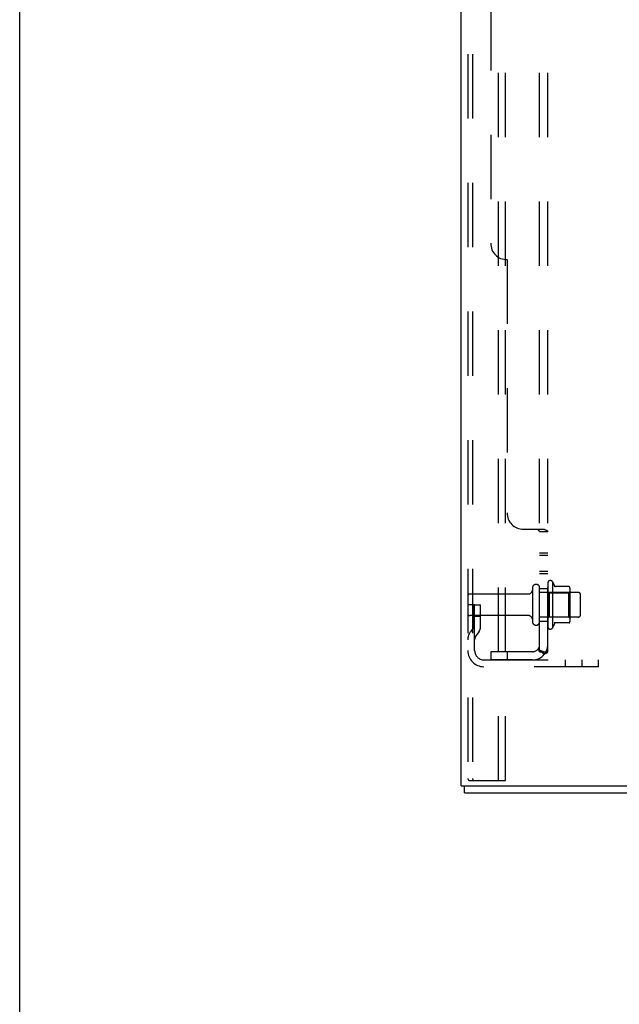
# Model space of a CAD drawing. Header units: inches. Extents: x 0 to 179, y 0 to 116.
# Tile 1 of 234: x 0 to 9, y 30 to 45. Entities that reach past the tile are written whole.
import ezdxf

# ---------------------------------------------------------------- set-up
doc = ezdxf.new("R2010")
doc.units = ezdxf.units.IN
doc.header["$LTSCALE"] = 9.842105
doc.header["$MEASUREMENT"] = 0
doc.linetypes.add('HIDDEN', pattern=[0.2, 0.1, -0.1])
doc.layers.get('0').update_dxf_attribs({"linetype": 'CONTINUOUS'})
doc.layers.add('DEFAULT_2', color=8, linetype='HIDDEN')
doc.layers.add('SUBPANEL', color=7, linetype='CONTINUOUS')

msp = doc.modelspace()

# ---------------------------------------------------------------- linework, layer by layer
at = {"color": 7, "linetype": 'Continuous'}
for p, q in [((0, 0), (0, 115.789)), ((6.81, 33.375), (6.81, 33.479)), ((6.81, 33.375), (18.706, 33.375))]:
    msp.add_line(p, q, dxfattribs=at)
at = {"color": 3, "linetype": 'Continuous'}
for q in [(6.758, 84.448), (18.758, 33.479)]:
    msp.add_line((6.758, 33.479), q, dxfattribs=at)
at = {"layer": 'DEFAULT_2', "color": 8, "linetype": 'HIDDEN'}
for p, q in [((6.862, 84.043), (6.862, 33.593)), ((6.935, 84.043), (6.935, 33.593)), ((7.333, 33.563), (7.333, 84.073)), ((7.437, 33.563), (7.437, 84.073)), ((7.852, 36.508), (7.852, 35.993)), ((7.962, 35.993), (7.962, 36.508)), ((8.087, 36.584), (8.087, 35.916)), ((8.157, 36.606), (8.157, 35.895)), ((8.412, 36.528), (8.185, 36.528)), ((8.423, 36.506), (8.423, 35.995)), ((7.789, 36.415), (6.892, 36.415)), ((8.557, 36.438), (7.962, 36.438)), ((8.107, 36.434), (8.087, 36.454)), ((8.107, 36.434), (8.403, 36.434)), ((8.107, 36.434), (8.107, 36.067)), ((8.403, 36.434), (8.423, 36.454)), ((8.403, 36.434), (8.403, 36.067)), ((8.587, 36.093), (8.587, 36.408)), ((6.966, 36.25), (6.862, 36.25)), ((6.952, 35.91), (6.952, 36.25)), ((6.966, 36.25), (7.056, 36.25)), ((6.966, 35.549), (6.966, 36.25)), ((7.056, 35.91), (7.056, 36.25)), ((7.789, 36.085), (6.892, 36.085)), ((6.952, 36.075), (7.056, 36.075)), ((8.557, 36.063), (7.962, 36.063)), ((8.107, 36.067), (8.087, 36.047)), ((8.107, 36.067), (8.403, 36.067)), ((8.403, 36.067), (8.423, 36.047)), ((6.95, 35.904), (6.901, 35.836)), ((8.412, 35.973), (8.185, 35.973)), ((7.034, 35.843), (6.986, 35.775)), ((7.108, 35.407), (8.862, 35.407)), ((8.862, 35.303), (7.108, 35.303)), ((8.359, 35.303), (8.359, 35.407)), ((8.615, 35.303), (8.615, 35.407)), ((8.862, 35.303), (8.862, 35.407)), ((6.883, 33.563), (6.957, 33.563)), ((6.957, 33.563), (7.437, 33.563))]:
    msp.add_line(p, q, dxfattribs=at)
for points in [[(6.862, 33.593), (6.863, 33.585), (6.865, 33.578), (6.868, 33.572), (6.873, 33.567), (6.877, 33.564), (6.883, 33.563)], [(6.935, 33.593), (6.936, 33.585), (6.938, 33.578), (6.942, 33.572), (6.946, 33.567), (6.951, 33.564), (6.957, 33.563)]]:
    msp.add_lwpolyline(points, dxfattribs=at)
for centre, radius, start, end in [((8.125, 36.584), 0.0384, 34.4497, 180), ((7.789, 36.478), 0.0625, 270, 360), ((7.907, 36.508), 0.055, 0, 180), ((7.557, 36.25), 0.698, 23.9679, 30.6631), ((8.203, 36.538), 0.01, 203.9679, 270), ((8.412, 36.518), 0.01, 5.1938, 90), ((8.282, 36.506), 0.141, 0, 5.2081), ((6.892, 36.385), 0.03, 90, 180), ((8.557, 36.408), 0.03, 0, 90), ((6.892, 36.115), 0.03, 180, 270), ((7.789, 36.023), 0.0625, 0, 90), ((8.557, 36.093), 0.03, 270, 360), ((6.942, 35.91), 0.01, 324.2461, 360), ((6.942, 35.91), 0.114, 324.2461, 360), ((7.907, 35.993), 0.055, 180, 360), ((8.125, 35.916), 0.0384, 180, 325.5503), ((7.557, 36.25), 0.698, 329.3369, 336.0321), ((8.203, 35.963), 0.01, 90, 156.0321), ((8.412, 35.983), 0.01, 270, 354.8062), ((8.282, 35.995), 0.141, 354.7919, 360), ((7.07, 35.715), 0.208, 144.2461, 180), ((7.07, 35.715), 0.104, 144.2461, 180), ((7.108, 35.549), 0.246, 180, 270), ((7.108, 35.549), 0.142, 180, 270)]:
    msp.add_arc(centre, radius, start, end, dxfattribs=at)
at = {"layer": 'SUBPANEL', "color": 8, "linetype": 'HIDDEN'}
for p, q in [((7.962, 35.532), (7.962, 79.219)), ((8.087, 35.532), (8.087, 79.219)), ((7.212, 72.969), (7.212, 41.782)), ((7.462, 41.532), (7.462, 37.657)), ((7.712, 37.407), (8.033, 37.407)), ((7.949, 37.386), (7.951, 37.384)), ((7.962, 37.371), (8.087, 37.371)), ((8.033, 37.407), (8.035, 37.405)), ((8.037, 37.403), (8.04, 37.402)), ((7.962, 37.046), (8.087, 37.046)), ((7.962, 37.01), (8.087, 37.01)), ((7.962, 36.765), (8.087, 36.765)), ((7.962, 36.729), (8.087, 36.729)), ((7.962, 36.5), (8.087, 36.5)), ((7.962, 36), (8.087, 36)), ((8.033, 35.493), (7.936, 35.572)), ((7.85, 35.532), (7.212, 35.532)), ((7.212, 35.532), (7.212, 35.407)), ((7.462, 35.532), (7.462, 35.407)), ((7.961, 35.552), (7.962, 35.551)), ((7.962, 35.532), (8.087, 35.532)), ((7.85, 35.407), (7.212, 35.407))]:
    msp.add_line(p, q, dxfattribs=at)
for points in [[(7.936, 37.407), (7.936, 37.405), (7.936, 37.403), (7.936, 37.402), (7.936, 37.4), (7.936, 37.399), (7.937, 37.398), (7.938, 37.396), (7.939, 37.395), (7.94, 37.393), (7.941, 37.392), (7.942, 37.391), (7.944, 37.389), (7.946, 37.388), (7.947, 37.387), (7.949, 37.386)], [(7.936, 37.405), (7.936, 37.403), (7.936, 37.402), (7.936, 37.4), (7.936, 37.399)], [(7.937, 37.398), (7.938, 37.396), (7.939, 37.395), (7.94, 37.393), (7.941, 37.392), (7.942, 37.391), (7.944, 37.389), (7.946, 37.388)], [(7.951, 37.384), (7.953, 37.383), (7.954, 37.382), (7.956, 37.381), (7.958, 37.379), (7.959, 37.378), (7.96, 37.377), (7.961, 37.375), (7.962, 37.374), (7.962, 37.373), (7.962, 37.371)], [(7.954, 37.382), (7.956, 37.381), (7.958, 37.379), (7.959, 37.378), (7.96, 37.377), (7.961, 37.375), (7.962, 37.374), (7.962, 37.373), (7.962, 37.371)], [(8.033, 37.407), (8.035, 37.405), (8.037, 37.403), (8.04, 37.402), (8.043, 37.4), (8.046, 37.399), (8.05, 37.397), (8.053, 37.396)], [(8.053, 37.396), (8.061, 37.393), (8.064, 37.391), (8.068, 37.39)], [(8.068, 37.39), (8.071, 37.388), (8.074, 37.386), (8.077, 37.385), (8.079, 37.383), (8.082, 37.381), (8.084, 37.379), (8.085, 37.377), (8.086, 37.376), (8.087, 37.374), (8.087, 37.373), (8.087, 37.371)], [(8.077, 37.385), (8.079, 37.383), (8.082, 37.381), (8.084, 37.379)], [(8.085, 37.377), (8.086, 37.376), (8.087, 37.374), (8.087, 37.373), (8.087, 37.371)], [(7.936, 35.572), (7.936, 35.572), (7.936, 35.571), (7.936, 35.57), (7.936, 35.57), (7.936, 35.569), (7.937, 35.568), (7.938, 35.566), (7.939, 35.565), (7.94, 35.564), (7.941, 35.562), (7.942, 35.561), (7.944, 35.559), (7.947, 35.555)], [(7.947, 35.555), (7.949, 35.553), (7.951, 35.551), (7.953, 35.549), (7.954, 35.547), (7.956, 35.545), (7.958, 35.543), (7.959, 35.541), (7.96, 35.539), (7.961, 35.537), (7.962, 35.535), (7.962, 35.533), (7.962, 35.532)], [(8.022, 35.531), (8.022, 35.531), (8.022, 35.531), (8.022, 35.531), (8.021, 35.531), (8.021, 35.532), (8.021, 35.532), (8.021, 35.532), (8.02, 35.532), (8.02, 35.532), (8.019, 35.532), (8.019, 35.532), (8.018, 35.532), (8.017, 35.532), (8.017, 35.532), (8.016, 35.532), (8.016, 35.532), (8.015, 35.533), (8.014, 35.533), (8.014, 35.533), (8.013, 35.533), (8.012, 35.533), (8.011, 35.533), (8.011, 35.533), (8.01, 35.534), (8.009, 35.534), (8.008, 35.534), (8.008, 35.534), (8.007, 35.534), (8.006, 35.535), (8.005, 35.535), (8.005, 35.535), (8.004, 35.535), (8.003, 35.535), (8.002, 35.536), (8.001, 35.536), (8, 35.536), (8, 35.536), (7.999, 35.537), (7.998, 35.537), (7.997, 35.537), (7.996, 35.537), (7.995, 35.538), (7.994, 35.538), (7.994, 35.538), (7.993, 35.539), (7.992, 35.539), (7.991, 35.539), (7.99, 35.54), (7.989, 35.54), (7.988, 35.54), (7.987, 35.541), (7.986, 35.541), (7.985, 35.541), (7.984, 35.542), (7.983, 35.542), (7.982, 35.543), (7.981, 35.543), (7.98, 35.543), (7.979, 35.544), (7.978, 35.544), (7.977, 35.545), (7.976, 35.545), (7.975, 35.546), (7.974, 35.546), (7.973, 35.546), (7.972, 35.547), (7.972, 35.547), (7.971, 35.548), (7.97, 35.548), (7.969, 35.548), (7.968, 35.549), (7.968, 35.549), (7.967, 35.549), (7.966, 35.55), (7.966, 35.55), (7.965, 35.551), (7.964, 35.551), (7.964, 35.551), (7.963, 35.552), (7.962, 35.552), (7.962, 35.552), (7.961, 35.553), (7.961, 35.553), (7.96, 35.553), (7.96, 35.554), (7.959, 35.554), (7.959, 35.554), (7.958, 35.554), (7.958, 35.554), (7.958, 35.555)], [(7.958, 35.555), (7.958, 35.555), (7.958, 35.555), (7.958, 35.555), (7.958, 35.554), (7.958, 35.554), (7.959, 35.554), (7.959, 35.554), (7.959, 35.554), (7.96, 35.553), (7.96, 35.553), (7.961, 35.553), (7.961, 35.552), (7.961, 35.552)], [(8.018, 35.532), (8.019, 35.532), (8.019, 35.532), (8.02, 35.532), (8.02, 35.532), (8.021, 35.532), (8.021, 35.532), (8.021, 35.531), (8.022, 35.531), (8.022, 35.531)], [(8.033, 35.493), (8.035, 35.495), (8.037, 35.497), (8.04, 35.499), (8.043, 35.501), (8.046, 35.503), (8.05, 35.505), (8.053, 35.507), (8.057, 35.508), (8.064, 35.511)], [(8.064, 35.511), (8.068, 35.513), (8.071, 35.514), (8.074, 35.516), (8.077, 35.518), (8.079, 35.519), (8.082, 35.521), (8.084, 35.523), (8.085, 35.525), (8.086, 35.527), (8.087, 35.529), (8.087, 35.53), (8.087, 35.532)]]:
    msp.add_lwpolyline(points, dxfattribs=at)
for centre, radius, start, end in [((7.462, 41.782), 0.25, 180, 270), ((7.712, 37.657), 0.25, 180, 270), ((7.85, 35.644), 0.237, 270, 360), ((7.85, 35.644), 0.112, 270, 360)]:
    msp.add_arc(centre, radius, start, end, dxfattribs=at)

doc.saveas('drawing.dxf')
